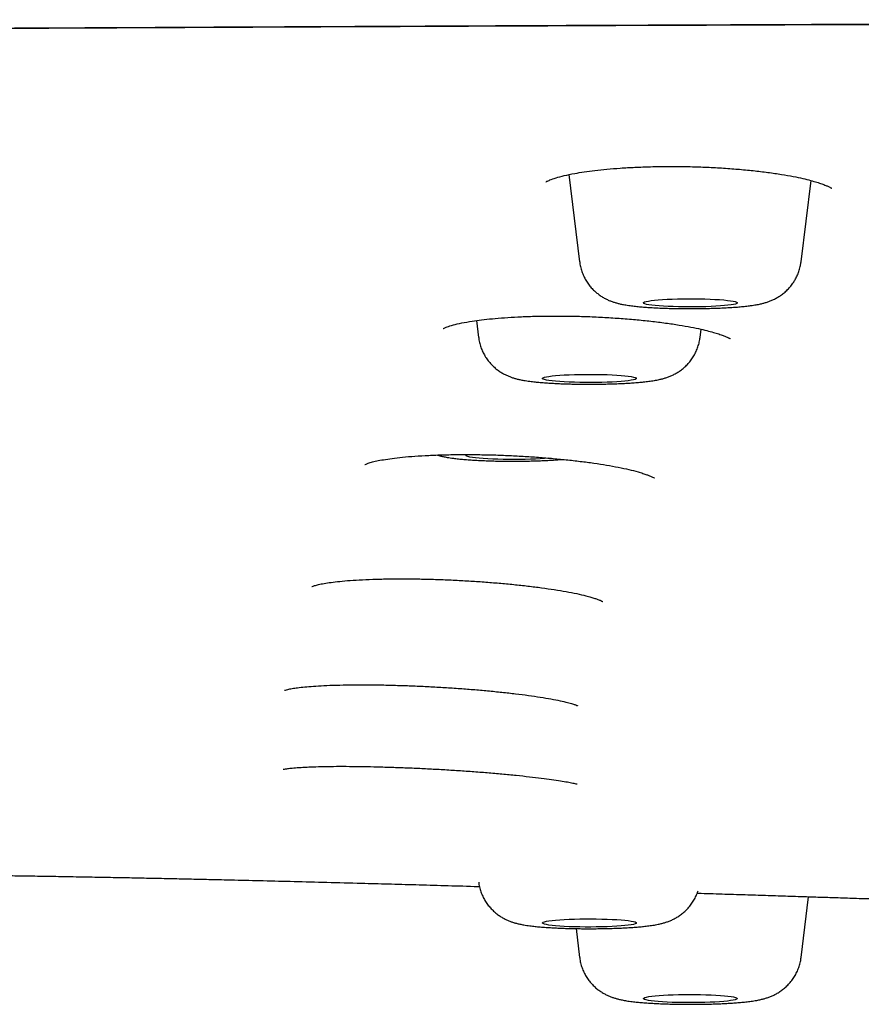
# Model space of a CAD drawing. Header units: millimetres. Extents: x 8 to 1894, y 12 to 2738.
# Tile 134 of 158: x 988 to 1006, y 2657 to 2678. Entities that reach past the tile are written whole.
import ezdxf

# ---------------------------------------------------------------- set-up
doc = ezdxf.new("R2010")
doc.units = ezdxf.units.MM

msp = doc.modelspace()

# ---------------------------------------------------------------- linework, layer by layer
at = {"color": 7, "linetype": 'Continuous', "lineweight": 30}
for p, q in [((999.937, 2674.211), (1000.166, 2672.352)), ((1004.881, 2672.352), (1005.095, 2674.085)), ((997.971, 2671.103), (998.015, 2670.742)), ((1002.731, 2670.742), (1002.752, 2670.918)), ((1004.881, 2657.531), (1005.041, 2658.829)), ((1000.09, 2658.149), (1000.166, 2657.531))]:
    msp.add_line(p, q, dxfattribs=at)
at = {"color": 7, "linetype": 'Continuous', "lineweight": 30, "flags": 128}
for points in [[(1003.522, 2671.476), (1003.51, 2671.465), (1003.483, 2671.455), (1003.443, 2671.445), (1003.39, 2671.436), (1003.325, 2671.428), (1003.249, 2671.42), (1003.163, 2671.413), (1003.067, 2671.407), (1002.964, 2671.401), (1002.855, 2671.397), (1002.741, 2671.395), (1002.624, 2671.393), (1002.506, 2671.393), (1002.387, 2671.393), (1002.271, 2671.395), (1002.159, 2671.399), (1002.051, 2671.403), (1001.95, 2671.408), (1001.857, 2671.415), (1001.774, 2671.422), (1001.701, 2671.43), (1001.639, 2671.439), (1001.59, 2671.448), (1001.554, 2671.458), (1001.532, 2671.468), (1001.524, 2671.479), (1001.529, 2671.489), (1001.549, 2671.499), (1001.582, 2671.509), (1001.629, 2671.519), (1001.688, 2671.528), (1001.758, 2671.536), (1001.84, 2671.543), (1001.931, 2671.55), (1002.03, 2671.555), (1002.137, 2671.56), (1002.249, 2671.563), (1002.364, 2671.566), (1002.482, 2671.567), (1002.601, 2671.567), (1002.718, 2671.565), (1002.833, 2671.563), (1002.943, 2671.559), (1003.047, 2671.554), (1003.144, 2671.548), (1003.233, 2671.541), (1003.311, 2671.533), (1003.379, 2671.525), (1003.434, 2671.516), (1003.476, 2671.506), (1003.506, 2671.496), (1003.521, 2671.486), (1003.522, 2671.476)], [(1001.373, 2669.869), (1001.366, 2669.859), (1001.345, 2669.849), (1001.31, 2669.839), (1001.263, 2669.83), (1001.202, 2669.821), (1001.13, 2669.813), (1001.048, 2669.805), (1000.956, 2669.799), (1000.856, 2669.793), (1000.749, 2669.789), (1000.636, 2669.785), (1000.521, 2669.783), (1000.403, 2669.782), (1000.284, 2669.783), (1000.167, 2669.784), (1000.053, 2669.787), (999.943, 2669.791), (999.839, 2669.796), (999.743, 2669.802), (999.655, 2669.809), (999.578, 2669.817), (999.512, 2669.825), (999.458, 2669.834), (999.416, 2669.844), (999.389, 2669.854), (999.375, 2669.864), (999.375, 2669.875), (999.389, 2669.885), (999.416, 2669.895), (999.458, 2669.905), (999.512, 2669.914), (999.578, 2669.922), (999.655, 2669.93), (999.743, 2669.937), (999.839, 2669.943), (999.943, 2669.948), (1000.053, 2669.952), (1000.167, 2669.955), (1000.284, 2669.956), (1000.403, 2669.957), (1000.521, 2669.956), (1000.636, 2669.953), (1000.749, 2669.95), (1000.856, 2669.946), (1000.956, 2669.94), (1001.048, 2669.934), (1001.13, 2669.926), (1001.202, 2669.918), (1001.263, 2669.909), (1001.31, 2669.9), (1001.345, 2669.89), (1001.366, 2669.88), (1001.373, 2669.869)], [(999.504, 2668.173), (999.502, 2668.172), (999.42, 2668.165), (999.328, 2668.159), (999.228, 2668.153), (999.121, 2668.149), (999.008, 2668.145), (998.892, 2668.143), (998.774, 2668.142), (998.656, 2668.143), (998.539, 2668.144), (998.425, 2668.147), (998.315, 2668.151), (998.211, 2668.156), (998.115, 2668.162), (998.027, 2668.169), (997.95, 2668.176), (997.884, 2668.185), (997.83, 2668.194), (997.788, 2668.204), (997.761, 2668.214), (997.747, 2668.224), (997.747, 2668.234), (997.761, 2668.245), (997.767, 2668.248)], [(1001.373, 2658.269), (1001.366, 2658.259), (1001.345, 2658.249), (1001.31, 2658.239), (1001.263, 2658.229), (1001.202, 2658.22), (1001.13, 2658.212), (1001.048, 2658.205), (1000.956, 2658.198), (1000.856, 2658.193), (1000.749, 2658.188), (1000.636, 2658.185), (1000.521, 2658.183), (1000.403, 2658.182), (1000.284, 2658.182), (1000.167, 2658.184), (1000.053, 2658.187), (999.943, 2658.19), (999.839, 2658.195), (999.743, 2658.201), (999.655, 2658.208), (999.578, 2658.216), (999.512, 2658.225), (999.458, 2658.234), (999.416, 2658.244), (999.389, 2658.254), (999.375, 2658.264), (999.375, 2658.274), (999.389, 2658.285), (999.416, 2658.295), (999.458, 2658.304), (999.512, 2658.313), (999.578, 2658.322), (999.655, 2658.33), (999.743, 2658.337), (999.839, 2658.343), (999.943, 2658.348), (1000.053, 2658.352), (1000.167, 2658.354), (1000.284, 2658.356), (1000.403, 2658.356), (1000.521, 2658.355), (1000.636, 2658.353), (1000.749, 2658.35), (1000.856, 2658.345), (1000.956, 2658.34), (1001.048, 2658.333), (1001.13, 2658.326), (1001.202, 2658.318), (1001.263, 2658.309), (1001.31, 2658.299), (1001.345, 2658.29), (1001.366, 2658.279), (1001.373, 2658.269)], [(1003.522, 2656.663), (1003.521, 2656.653), (1003.506, 2656.642), (1003.476, 2656.632), (1003.434, 2656.623), (1003.379, 2656.614), (1003.311, 2656.605), (1003.233, 2656.597), (1003.144, 2656.591), (1003.047, 2656.585), (1002.943, 2656.58), (1002.833, 2656.576), (1002.718, 2656.573), (1002.601, 2656.572), (1002.482, 2656.572), (1002.364, 2656.573), (1002.249, 2656.575), (1002.137, 2656.578), (1002.03, 2656.583), (1001.931, 2656.589), (1001.84, 2656.595), (1001.758, 2656.603), (1001.688, 2656.611), (1001.629, 2656.62), (1001.582, 2656.629), (1001.549, 2656.639), (1001.529, 2656.65), (1001.524, 2656.66), (1001.532, 2656.67), (1001.554, 2656.68), (1001.59, 2656.69), (1001.639, 2656.7), (1001.701, 2656.708), (1001.774, 2656.717), (1001.857, 2656.724), (1001.95, 2656.73), (1002.051, 2656.736), (1002.159, 2656.74), (1002.271, 2656.743), (1002.387, 2656.745), (1002.506, 2656.746), (1002.624, 2656.746), (1002.741, 2656.744), (1002.855, 2656.741), (1002.964, 2656.737), (1003.067, 2656.732), (1003.163, 2656.726), (1003.249, 2656.719), (1003.325, 2656.711), (1003.39, 2656.702), (1003.443, 2656.693), (1003.483, 2656.683), (1003.51, 2656.673), (1003.522, 2656.663)]]:
    msp.add_lwpolyline(points, dxfattribs=at)
at = {"color": 7, "linetype": 'Continuous', "lineweight": 30}
for points, knots in [([(914.09, 2668.294), (914.092, 2668.366), (914.095, 2668.507), (914.123, 2668.718), (914.166, 2668.927), (914.224, 2669.131), (914.294, 2669.331), (914.376, 2669.526), (914.468, 2669.716), (914.571, 2669.901), (914.68, 2670.077), (914.793, 2670.242), (914.912, 2670.402), (915.044, 2670.565), (915.19, 2670.732), (915.346, 2670.9), (915.514, 2671.068), (915.694, 2671.237), (915.879, 2671.402), (916.067, 2671.56), (916.257, 2671.713), (916.459, 2671.867), (916.675, 2672.025), (916.887, 2672.175), (917.095, 2672.317), (917.294, 2672.45), (917.498, 2672.583), (917.706, 2672.716), (917.915, 2672.846), (918.124, 2672.972), (918.334, 2673.096), (918.545, 2673.216), (918.756, 2673.333), (918.975, 2673.45), (919.202, 2673.567), (919.428, 2673.68), (919.609, 2673.766), (919.715, 2673.815), (919.754, 2673.833), (919.766, 2673.839), (919.778, 2673.844), (919.79, 2673.85), (919.802, 2673.855), (919.901, 2673.9), (920.091, 2673.983), (920.389, 2674.101), (920.701, 2674.215), (920.989, 2674.31), (921.246, 2674.388), (921.465, 2674.451), (921.69, 2674.512), (921.923, 2674.572), (922.195, 2674.637), (922.517, 2674.708), (922.893, 2674.787), (923.295, 2674.865), (923.717, 2674.943), (924.16, 2675.02), (924.623, 2675.096), (925.186, 2675.184), (925.86, 2675.283), (926.657, 2675.392), (927.492, 2675.498), (928.362, 2675.602), (929.265, 2675.703), (930.182, 2675.8), (931.111, 2675.892), (932.051, 2675.98), (933.019, 2676.066), (934.015, 2676.15), (935.063, 2676.233), (936.161, 2676.316), (937.311, 2676.397), (938.487, 2676.476), (939.691, 2676.552), (940.921, 2676.625), (942.128, 2676.692), (943.307, 2676.753), (944.455, 2676.809), (945.348, 2676.85), (945.973, 2676.877), (946.324, 2676.892), (946.675, 2676.907), (947.029, 2676.922), (947.384, 2676.936), (947.741, 2676.95), (948.1, 2676.964), (948.758, 2676.988), (949.728, 2677.022), (951.028, 2677.063), (952.364, 2677.099), (953.736, 2677.132), (955.145, 2677.162), (956.532, 2677.186), (957.892, 2677.205), (959.224, 2677.22), (960.428, 2677.231), (961.496, 2677.238), (962.181, 2677.242), (962.631, 2677.243), (962.841, 2677.244), (963.053, 2677.245), (963.265, 2677.245), (963.478, 2677.246), (963.691, 2677.246), (964.583, 2677.247), (966.172, 2677.25), (968.474, 2677.255), (970.822, 2677.261), (973.195, 2677.269), (975.835, 2677.278), (978.743, 2677.29), (981.935, 2677.304), (985.243, 2677.319), (988.67, 2677.336), (992.217, 2677.353), (995.807, 2677.371), (999.44, 2677.388), (1002.37, 2677.401), (1004.586, 2677.411), (1006.074, 2677.417), (1007.569, 2677.422), (1009.071, 2677.428), (1010.576, 2677.433), (1012.069, 2677.438), (1013.582, 2677.443), (1015.101, 2677.447), (1016.623, 2677.451), (1018.1, 2677.455), (1019.553, 2677.459), (1021.958, 2677.464), (1025.345, 2677.47), (1029.724, 2677.476), (1034.109, 2677.481), (1038.497, 2677.484), (1042.89, 2677.487), (1047.324, 2677.49), (1051.801, 2677.493), (1056.32, 2677.496), (1060.882, 2677.499), (1065.356, 2677.502), (1069.741, 2677.505), (1074.033, 2677.507), (1078.361, 2677.51), (1082.724, 2677.511), (1087.122, 2677.512), (1090.066, 2677.512), (1091.543, 2677.512)], [0, 0, 0, 0, 0.00965, 0.019115, 0.028395, 0.037489, 0.046399, 0.054969, 0.063361, 0.071574, 0.079609, 0.086633, 0.093518, 0.100923, 0.108354, 0.115811, 0.123295, 0.130901, 0.138512, 0.145332, 0.152153, 0.159032, 0.166088, 0.173322, 0.179132, 0.185052, 0.191049, 0.196925, 0.202652, 0.208231, 0.213661, 0.218942, 0.224074, 0.229056, 0.234363, 0.239488, 0.243847, 0.24572, 0.245963, 0.246206, 0.246449, 0.24669, 0.246932, 0.247173, 0.252615, 0.257871, 0.262941, 0.267828, 0.270807, 0.273716, 0.276554, 0.279324, 0.282127, 0.285834, 0.289735, 0.293646, 0.297564, 0.301491, 0.305427, 0.309374, 0.315298, 0.321214, 0.327129, 0.333017, 0.338869, 0.344693, 0.350165, 0.355626, 0.36108, 0.366533, 0.37199, 0.377813, 0.383623, 0.389427, 0.395228, 0.401033, 0.406845, 0.41197, 0.417108, 0.422262, 0.423785, 0.425309, 0.426835, 0.428363, 0.429893, 0.431426, 0.432961, 0.434498, 0.439834, 0.445259, 0.450776, 0.456393, 0.462113, 0.467942, 0.473168, 0.478487, 0.483903, 0.487533, 0.49121, 0.492041, 0.492875, 0.493712, 0.49455, 0.495391, 0.496235, 0.497081, 0.505967, 0.515061, 0.524362, 0.533782, 0.543182, 0.555628, 0.568226, 0.580975, 0.5948, 0.608796, 0.622959, 0.637287, 0.651779, 0.657622, 0.66349, 0.669385, 0.675305, 0.681251, 0.687182, 0.69296, 0.69914, 0.705138, 0.710952, 0.716605, 0.722305, 0.739383, 0.756631, 0.77405, 0.79118, 0.808471, 0.825927, 0.84355, 0.861338, 0.879292, 0.897412, 0.914166, 0.931058, 0.948087, 0.965255, 0.982559, 1, 1, 1, 1]), ([(914.09, 2668.294), (914.094, 2668.409), (914.103, 2668.638), (914.173, 2668.985), (914.285, 2669.334), (914.443, 2669.684), (914.645, 2670.033), (914.889, 2670.379), (915.176, 2670.723), (915.507, 2671.065), (915.88, 2671.405), (916.295, 2671.746), (916.754, 2672.086), (917.258, 2672.427), (917.74, 2672.727), (918.176, 2672.985), (918.55, 2673.203), (918.936, 2673.422), (919.349, 2673.641), (919.728, 2673.824), (920.062, 2673.971), (920.336, 2674.083), (920.633, 2674.194), (920.958, 2674.304), (921.315, 2674.412), (921.708, 2674.52), (922.155, 2674.628), (922.657, 2674.739), (923.215, 2674.85), (923.812, 2674.96), (924.445, 2675.067), (925.124, 2675.175), (925.852, 2675.282), (926.633, 2675.389), (927.453, 2675.494), (928.313, 2675.597), (929.212, 2675.698), (930.132, 2675.795), (931.07, 2675.888), (932.019, 2675.977), (932.998, 2676.064), (934.004, 2676.149), (935.056, 2676.232), (936.156, 2676.315), (937.306, 2676.397), (938.485, 2676.476), (939.694, 2676.552), (940.932, 2676.625), (942.173, 2676.694), (943.415, 2676.758), (944.652, 2676.818), (945.907, 2676.875), (947.177, 2676.928), (948.486, 2676.979), (949.836, 2677.026), (951.227, 2677.07), (952.633, 2677.11), (954.055, 2677.145), (955.493, 2677.174), (956.918, 2677.199), (958.327, 2677.217), (959.718, 2677.23), (961.114, 2677.238), (962.514, 2677.244), (966.109, 2677.25), (971.902, 2677.26), (979.888, 2677.297), (987.881, 2677.334), (995.876, 2677.375), (1003.827, 2677.41), (1011.733, 2677.438), (1019.594, 2677.46), (1027.457, 2677.476), (1035.376, 2677.488), (1043.351, 2677.497), (1051.38, 2677.504), (1059.411, 2677.508), (1067.443, 2677.511), (1075.476, 2677.512), (1083.509, 2677.512), (1088.865, 2677.512), (1091.543, 2677.512)], [0, 0, 0, 0, 0.01549, 0.030982, 0.046477, 0.061975, 0.077478, 0.092709, 0.107945, 0.123187, 0.138427, 0.153656, 0.168876, 0.184089, 0.199296, 0.208854, 0.218411, 0.227967, 0.237523, 0.247082, 0.252022, 0.256965, 0.261914, 0.266872, 0.271844, 0.276836, 0.281848, 0.28737, 0.292896, 0.298417, 0.303928, 0.309421, 0.315232, 0.321041, 0.326855, 0.332679, 0.338518, 0.344376, 0.349905, 0.355434, 0.360956, 0.366466, 0.371959, 0.37777, 0.38358, 0.389393, 0.395217, 0.401055, 0.406912, 0.412441, 0.41797, 0.423492, 0.429003, 0.434495, 0.440306, 0.446115, 0.451927, 0.457748, 0.463584, 0.469438, 0.474969, 0.480507, 0.486051, 0.491595, 0.497132, 0.528673, 0.560213, 0.591755, 0.623297, 0.654837, 0.685813, 0.716788, 0.747764, 0.778742, 0.81035, 0.841958, 0.873566, 0.905174, 0.936782, 0.968391, 1, 1, 1, 1]), ([(914.531, 2668.787), (914.531, 2668.804), (914.533, 2668.836), (914.537, 2668.883), (914.541, 2668.929), (914.546, 2668.973), (914.551, 2669.015), (914.557, 2669.055), (914.563, 2669.094), (914.57, 2669.13), (914.58, 2669.181), (914.595, 2669.247), (914.616, 2669.326), (914.637, 2669.397), (914.658, 2669.462), (914.678, 2669.518), (914.698, 2669.572), (914.716, 2669.62), (914.733, 2669.662), (914.749, 2669.698), (914.765, 2669.734), (914.781, 2669.772), (914.8, 2669.812), (914.821, 2669.855), (914.844, 2669.901), (914.87, 2669.95), (914.906, 2670.016), (914.953, 2670.099), (915.004, 2670.181), (915.045, 2670.246), (915.077, 2670.293), (915.108, 2670.339), (915.139, 2670.383), (915.168, 2670.424), (915.195, 2670.461), (915.221, 2670.496), (915.247, 2670.529), (915.273, 2670.564), (915.302, 2670.6), (915.333, 2670.639), (915.367, 2670.68), (915.403, 2670.723), (915.441, 2670.768), (915.482, 2670.814), (915.526, 2670.864), (915.574, 2670.917), (915.627, 2670.974), (915.682, 2671.03), (915.738, 2671.087), (915.794, 2671.144), (915.85, 2671.198), (915.904, 2671.25), (915.956, 2671.298), (916.006, 2671.344), (916.055, 2671.388), (916.105, 2671.433), (916.161, 2671.483), (916.226, 2671.539), (916.3, 2671.601), (916.377, 2671.665), (916.506, 2671.77), (916.692, 2671.916), (916.942, 2672.101), (917.204, 2672.286), (917.428, 2672.435), (917.607, 2672.55), (917.736, 2672.632), (917.871, 2672.716), (917.99, 2672.789), (918.09, 2672.85), (918.169, 2672.897), (918.25, 2672.946), (918.331, 2672.993), (918.408, 2673.039), (918.478, 2673.08), (918.539, 2673.116), (918.592, 2673.147), (918.641, 2673.175), (918.687, 2673.202), (918.739, 2673.232), (918.799, 2673.267), (918.872, 2673.309), (918.95, 2673.353), (919.032, 2673.399), (919.116, 2673.446), (919.204, 2673.494), (919.293, 2673.543), (919.383, 2673.59), (919.507, 2673.655), (919.668, 2673.736), (919.87, 2673.834), (920.082, 2673.931), (920.31, 2674.03), (920.504, 2674.107), (920.651, 2674.163), (920.74, 2674.195), (920.822, 2674.225), (920.892, 2674.249), (920.952, 2674.269), (921, 2674.286), (921.047, 2674.301), (921.097, 2674.317), (921.158, 2674.337), (921.232, 2674.36), (921.316, 2674.385), (921.412, 2674.414), (921.519, 2674.445), (921.703, 2674.496), (921.969, 2674.565), (922.327, 2674.65), (922.699, 2674.732), (923.139, 2674.822), (923.657, 2674.92), (924.262, 2675.027), (924.897, 2675.13), (925.561, 2675.231), (926.271, 2675.332), (927.03, 2675.434), (927.84, 2675.535), (928.689, 2675.634), (929.574, 2675.732), (930.495, 2675.827), (931.433, 2675.918), (932.382, 2676.006), (933.34, 2676.09), (934.324, 2676.171), (935.333, 2676.25), (936.388, 2676.329), (937.49, 2676.406), (938.641, 2676.483), (939.819, 2676.556), (941.023, 2676.627), (942.254, 2676.695), (943.484, 2676.759), (944.71, 2676.818), (945.929, 2676.874), (947.164, 2676.925), (948.412, 2676.974), (949.699, 2677.019), (951.026, 2677.062), (952.393, 2677.101), (953.774, 2677.136), (955.168, 2677.166), (956.574, 2677.191), (957.965, 2677.21), (959.336, 2677.224), (960.685, 2677.234), (962.037, 2677.24), (963.39, 2677.243), (966.865, 2677.247), (972.46, 2677.26), (980.176, 2677.294), (987.898, 2677.33), (995.622, 2677.368), (1003.304, 2677.402), (1010.942, 2677.429), (1018.537, 2677.45), (1026.134, 2677.466), (1033.733, 2677.477), (1041.334, 2677.486), (1048.937, 2677.493), (1056.54, 2677.497), (1063.841, 2677.499), (1070.837, 2677.501), (1075.574, 2677.501), (1078.352, 2677.501), (1079.163, 2677.501), (1079.954, 2677.501), (1080.57, 2677.501), (1081.018, 2677.501), (1081.307, 2677.501), (1081.592, 2677.501), (1081.872, 2677.501), (1082.151, 2677.501), (1082.44, 2677.501), (1082.752, 2677.501), (1083.114, 2677.501), (1083.531, 2677.501), (1084.006, 2677.501), (1084.523, 2677.501), (1085.083, 2677.501), (1085.685, 2677.501), (1086.33, 2677.501), (1087.042, 2677.501), (1087.825, 2677.501), (1088.682, 2677.501), (1089.59, 2677.501), (1090.549, 2677.501), (1091.206, 2677.501), (1091.543, 2677.501)], [0, 0, 0, 0, 0.003179, 0.006179, 0.009001, 0.011646, 0.014112, 0.01636, 0.018437, 0.020341, 0.022074, 0.025934, 0.029738, 0.033485, 0.036259, 0.03899, 0.041595, 0.044057, 0.045893, 0.04764, 0.049329, 0.051123, 0.053086, 0.055185, 0.057421, 0.059793, 0.06228, 0.067146, 0.07194, 0.074358, 0.076758, 0.079064, 0.081212, 0.083201, 0.085031, 0.086702, 0.088251, 0.089886, 0.091635, 0.0935, 0.095479, 0.097535, 0.099701, 0.101921, 0.104151, 0.10682, 0.109503, 0.1122, 0.114913, 0.117623, 0.120211, 0.122651, 0.124945, 0.127091, 0.129107, 0.13119, 0.133398, 0.136159, 0.139094, 0.142113, 0.14513, 0.153841, 0.162471, 0.170953, 0.179379, 0.183086, 0.186802, 0.190619, 0.194563, 0.196679, 0.198829, 0.201014, 0.203207, 0.205265, 0.207169, 0.208675, 0.210068, 0.211348, 0.212515, 0.213673, 0.21536, 0.21724, 0.219315, 0.22133, 0.223496, 0.225699, 0.227878, 0.230034, 0.232168, 0.236664, 0.24106, 0.245475, 0.249959, 0.254516, 0.25615, 0.257651, 0.259006, 0.260215, 0.261062, 0.261818, 0.262487, 0.263184, 0.264131, 0.265206, 0.266408, 0.267738, 0.269196, 0.270773, 0.275005, 0.279141, 0.283174, 0.287102, 0.292633, 0.2981, 0.303498, 0.308864, 0.314227, 0.319918, 0.325612, 0.331312, 0.337025, 0.342749, 0.348474, 0.353869, 0.359262, 0.364647, 0.370017, 0.375381, 0.381073, 0.386767, 0.392465, 0.398174, 0.403896, 0.409622, 0.415019, 0.420414, 0.425803, 0.431178, 0.436543, 0.442234, 0.447927, 0.453622, 0.459323, 0.465034, 0.470747, 0.476135, 0.481523, 0.486911, 0.492292, 0.497666, 0.528309, 0.558946, 0.589586, 0.620225, 0.650864, 0.680956, 0.711048, 0.74114, 0.771233, 0.801326, 0.83142, 0.861512, 0.891604, 0.918084, 0.944563, 0.947825, 0.951058, 0.954187, 0.95721, 0.958369, 0.959511, 0.960637, 0.961746, 0.962839, 0.963948, 0.965178, 0.966536, 0.968246, 0.970125, 0.972171, 0.974386, 0.976769, 0.97932, 0.982039, 0.985225, 0.988614, 0.992206, 0.996001, 1, 1, 1, 1]), ([(999.444, 2674.057), (999.444, 2674.056), (999.444, 2674.053), (999.463, 2674.066), (999.533, 2674.099), (999.659, 2674.145), (999.834, 2674.192), (1000.04, 2674.235), (1000.261, 2674.271), (1000.49, 2674.302), (1000.748, 2674.329), (1001.033, 2674.352), (1001.344, 2674.37), (1001.678, 2674.382), (1002.029, 2674.387), (1002.387, 2674.385), (1002.747, 2674.376), (1003.102, 2674.359), (1003.448, 2674.336), (1003.783, 2674.306), (1004.101, 2674.27), (1004.394, 2674.229), (1004.652, 2674.186), (1004.869, 2674.142), (1005.045, 2674.1), (1005.186, 2674.06), (1005.3, 2674.023), (1005.375, 2673.996), (1005.422, 2673.976), (1005.452, 2673.963), (1005.479, 2673.95), (1005.506, 2673.936), (1005.525, 2673.926), (1005.535, 2673.921), (1005.537, 2673.924), (1005.538, 2673.925)], [0, 0, 0, 0, 0.006458, 0.039453, 0.070147, 0.1098, 0.150799, 0.193187, 0.226405, 0.260982, 0.296865, 0.334075, 0.372619, 0.412491, 0.453268, 0.49395, 0.534529, 0.575048, 0.615509, 0.655882, 0.696122, 0.736183, 0.774278, 0.80904, 0.840487, 0.868637, 0.893532, 0.917815, 0.927825, 0.938, 0.948339, 0.958896, 0.971986, 0.988816, 1, 1, 1, 1]), ([(1000.167, 2672.352), (1000.169, 2672.336), (1000.174, 2672.284), (1000.195, 2672.199), (1000.229, 2672.099), (1000.273, 2672.005), (1000.324, 2671.918), (1000.382, 2671.838), (1000.446, 2671.767), (1000.514, 2671.703), (1000.584, 2671.649), (1000.654, 2671.602), (1000.724, 2671.564), (1000.791, 2671.532), (1000.857, 2671.507), (1000.922, 2671.485), (1000.989, 2671.467), (1001.064, 2671.449), (1001.158, 2671.432), (1001.265, 2671.417), (1001.381, 2671.404), (1001.496, 2671.393), (1001.616, 2671.384), (1001.743, 2671.376), (1001.872, 2671.37), (1002.004, 2671.365), (1002.139, 2671.361), (1002.276, 2671.359), (1002.414, 2671.357), (1002.553, 2671.357), (1002.692, 2671.358), (1002.829, 2671.36), (1002.964, 2671.363), (1003.097, 2671.367), (1003.226, 2671.372), (1003.35, 2671.379), (1003.47, 2671.387), (1003.587, 2671.396), (1003.7, 2671.407), (1003.813, 2671.421), (1003.918, 2671.437), (1004.009, 2671.455), (1004.086, 2671.474), (1004.155, 2671.495), (1004.225, 2671.52), (1004.297, 2671.551), (1004.371, 2671.59), (1004.447, 2671.637), (1004.523, 2671.694), (1004.596, 2671.761), (1004.664, 2671.837), (1004.721, 2671.914), (1004.751, 2671.968), (1004.765, 2671.991)], [0, 0, 0, 0, 0.0078641, 0.0256745, 0.0431021, 0.0601656, 0.0768755, 0.0932298, 0.1092166, 0.124808, 0.1399564, 0.1546064, 0.1687475, 0.1825137, 0.1962704, 0.2104961, 0.2259763, 0.2440535, 0.267394, 0.2984951, 0.3244214, 0.3485784, 0.3739395, 0.398197, 0.4218186, 0.4450527, 0.468039, 0.4908657, 0.5135946, 0.5362728, 0.5589406, 0.5816272, 0.6043685, 0.6272095, 0.6502071, 0.673439, 0.6970207, 0.7211384, 0.7461239, 0.7726559, 0.8024667, 0.8258706, 0.8430172, 0.8589703, 0.8739858, 0.8888356, 0.9038568, 0.9194646, 0.9356894, 0.9523768, 0.9693649, 0.9865417, 1, 1, 1, 1]), ([(1004.765, 2671.991), (1004.779, 2672.019), (1004.81, 2672.079), (1004.844, 2672.175), (1004.869, 2672.267), (1004.877, 2672.327), (1004.88, 2672.352)], [0, 0, 0, 0, 0.2488487, 0.5260587, 0.8038007, 1, 1, 1, 1]), ([(997.259, 2670.933), (997.259, 2670.933), (997.258, 2670.929), (997.275, 2670.94), (997.345, 2670.969), (997.473, 2671.011), (997.65, 2671.052), (997.856, 2671.089), (998.078, 2671.119), (998.307, 2671.144), (998.565, 2671.165), (998.851, 2671.182), (999.162, 2671.194), (999.497, 2671.2), (999.848, 2671.2), (1000.206, 2671.193), (1000.566, 2671.179), (1000.921, 2671.158), (1001.269, 2671.131), (1001.604, 2671.099), (1001.922, 2671.061), (1002.216, 2671.02), (1002.476, 2670.976), (1002.694, 2670.933), (1002.871, 2670.891), (1003.013, 2670.853), (1003.13, 2670.817), (1003.207, 2670.79), (1003.257, 2670.77), (1003.29, 2670.756), (1003.319, 2670.743), (1003.348, 2670.728), (1003.37, 2670.718), (1003.378, 2670.713), (1003.378, 2670.717), (1003.378, 2670.717)], [0, 0, 0, 0, 0.002314, 0.035497, 0.06635, 0.106201, 0.14739, 0.189963, 0.223321, 0.258042, 0.294073, 0.331434, 0.370133, 0.410164, 0.451103, 0.491945, 0.532689, 0.573374, 0.614002, 0.654542, 0.69495, 0.735178, 0.773434, 0.808346, 0.839934, 0.868216, 0.893241, 0.918455, 0.929207, 0.940331, 0.951826, 0.963728, 0.977771, 0.999646, 1, 1, 1, 1]), ([(998.016, 2670.741), (998.017, 2670.733), (998.021, 2670.689), (998.039, 2670.611), (998.07, 2670.509), (998.112, 2670.414), (998.162, 2670.326), (998.219, 2670.244), (998.282, 2670.171), (998.349, 2670.106), (998.418, 2670.049), (998.489, 2670.001), (998.559, 2669.961), (998.627, 2669.928), (998.693, 2669.901), (998.757, 2669.879), (998.823, 2669.86), (998.896, 2669.843), (998.989, 2669.825), (999.095, 2669.809), (999.212, 2669.795), (999.327, 2669.784), (999.447, 2669.775), (999.573, 2669.767), (999.702, 2669.761), (999.834, 2669.755), (999.968, 2669.751), (1000.105, 2669.749), (1000.243, 2669.747), (1000.382, 2669.746), (1000.521, 2669.747), (1000.658, 2669.749), (1000.794, 2669.752), (1000.927, 2669.756), (1001.056, 2669.761), (1001.181, 2669.768), (1001.302, 2669.775), (1001.419, 2669.784), (1001.532, 2669.795), (1001.645, 2669.808), (1001.754, 2669.824), (1001.85, 2669.843), (1001.932, 2669.863), (1002.002, 2669.884), (1002.073, 2669.909), (1002.144, 2669.94), (1002.219, 2669.978), (1002.295, 2670.025), (1002.37, 2670.082), (1002.443, 2670.149), (1002.511, 2670.224), (1002.573, 2670.308), (1002.626, 2670.398), (1002.669, 2670.494), (1002.702, 2670.594), (1002.723, 2670.677), (1002.728, 2670.727), (1002.729, 2670.742)], [0, 0, 0, 0, 0.003788, 0.020624, 0.037096, 0.053222, 0.069014, 0.084473, 0.099589, 0.114341, 0.128686, 0.142573, 0.155974, 0.168981, 0.181886, 0.195133, 0.209365, 0.225713, 0.246289, 0.276557, 0.301323, 0.324267, 0.348358, 0.371302, 0.393598, 0.415503, 0.437159, 0.458654, 0.48005, 0.501393, 0.52272, 0.544061, 0.565448, 0.586922, 0.608535, 0.630355, 0.652486, 0.675088, 0.698447, 0.723131, 0.750532, 0.775732, 0.792729, 0.807751, 0.821894, 0.83587, 0.849992, 0.86466, 0.879911, 0.895602, 0.911579, 0.927737, 0.944008, 0.96035, 0.976738, 0.993157, 1, 1, 1, 1]), ([(995.589, 2668.034), (995.591, 2668.034), (995.594, 2668.035), (995.644, 2668.056), (995.73, 2668.084), (995.843, 2668.112), (995.99, 2668.14), (996.173, 2668.167), (996.396, 2668.193), (996.656, 2668.215), (996.948, 2668.232), (997.259, 2668.243), (997.583, 2668.249), (997.915, 2668.248), (998.251, 2668.243), (998.588, 2668.232), (998.921, 2668.215), (999.248, 2668.194), (999.568, 2668.168), (999.88, 2668.138), (1000.183, 2668.104), (1000.473, 2668.066), (1000.745, 2668.023), (1000.995, 2667.978), (1001.219, 2667.93), (1001.39, 2667.886), (1001.512, 2667.849), (1001.593, 2667.82), (1001.663, 2667.793), (1001.716, 2667.769), (1001.746, 2667.752), (1001.754, 2667.747), (1001.754, 2667.747), (1001.754, 2667.748)], [0, 0, 0, 0, 0.022628, 0.050795, 0.08044, 0.11211, 0.145836, 0.181652, 0.219613, 0.259547, 0.300427, 0.340786, 0.38062, 0.41993, 0.458723, 0.497017, 0.53485, 0.57225, 0.609416, 0.647001, 0.685017, 0.723423, 0.762189, 0.801313, 0.840812, 0.880626, 0.905468, 0.927807, 0.947643, 0.97271, 0.992194, 0.997117, 1, 1, 1, 1]), ([(997.136, 2668.238), (997.155, 2668.232), (997.199, 2668.219), (997.268, 2668.203), (997.361, 2668.185), (997.467, 2668.169), (997.584, 2668.155), (997.699, 2668.144), (997.819, 2668.135), (997.945, 2668.127), (998.074, 2668.121), (998.206, 2668.115), (998.34, 2668.111), (998.477, 2668.109), (998.615, 2668.107), (998.754, 2668.106), (998.893, 2668.107), (999.03, 2668.109), (999.166, 2668.112), (999.299, 2668.116), (999.428, 2668.121), (999.553, 2668.128), (999.674, 2668.135), (999.755, 2668.141), (999.795, 2668.145), (999.798, 2668.145)], [0, 0, 0, 0, 0.025314, 0.059385, 0.102269, 0.165352, 0.216968, 0.264785, 0.314996, 0.362815, 0.409282, 0.454935, 0.50007, 0.54487, 0.589463, 0.633943, 0.678393, 0.722871, 0.767445, 0.8122, 0.857244, 0.902721, 0.948844, 0.995951, 1, 1, 1, 1]), ([(994.461, 2665.437), (994.463, 2665.437), (994.466, 2665.437), (994.518, 2665.456), (994.607, 2665.479), (994.722, 2665.503), (994.871, 2665.526), (995.056, 2665.547), (995.279, 2665.567), (995.54, 2665.583), (995.832, 2665.594), (996.143, 2665.6), (996.467, 2665.601), (996.799, 2665.597), (997.135, 2665.589), (997.472, 2665.575), (997.805, 2665.557), (998.132, 2665.535), (998.452, 2665.509), (998.765, 2665.48), (999.068, 2665.447), (999.358, 2665.41), (999.632, 2665.371), (999.883, 2665.329), (1000.109, 2665.285), (1000.281, 2665.244), (1000.405, 2665.211), (1000.489, 2665.185), (1000.563, 2665.159), (1000.617, 2665.138), (1000.653, 2665.119), (1000.656, 2665.118), (1000.657, 2665.117)], [0, 0, 0, 0, 0.022042, 0.050082, 0.079596, 0.111108, 0.144651, 0.18026, 0.217994, 0.25768, 0.298299, 0.338396, 0.377967, 0.417016, 0.45555, 0.493591, 0.531177, 0.568332, 0.605253, 0.642592, 0.680363, 0.718525, 0.757051, 0.795942, 0.835213, 0.874822, 0.899824, 0.922725, 0.943521, 0.970765, 0.993308, 1, 1, 1, 1]), ([(993.884, 2663.229), (993.887, 2663.229), (993.893, 2663.23), (993.949, 2663.245), (994.041, 2663.264), (994.159, 2663.281), (994.31, 2663.298), (994.496, 2663.314), (994.721, 2663.327), (994.983, 2663.337), (995.275, 2663.342), (995.587, 2663.344), (995.911, 2663.341), (996.243, 2663.333), (996.579, 2663.322), (996.916, 2663.308), (997.249, 2663.289), (997.577, 2663.268), (997.897, 2663.243), (998.21, 2663.215), (998.514, 2663.185), (998.805, 2663.152), (999.079, 2663.117), (999.332, 2663.08), (999.559, 2663.042), (999.753, 2663.003), (999.906, 2662.967), (1000.015, 2662.937), (1000.082, 2662.915), (1000.116, 2662.9), (1000.121, 2662.899), (1000.121, 2662.898)], [0, 0, 0, 0, 0.024603, 0.052396, 0.081658, 0.112881, 0.146099, 0.18135, 0.218694, 0.257963, 0.298145, 0.337805, 0.376939, 0.415553, 0.453658, 0.491278, 0.52845, 0.565195, 0.601707, 0.638634, 0.675992, 0.713743, 0.751861, 0.790351, 0.829225, 0.868457, 0.905468, 0.938784, 0.968393, 0.994308, 1, 1, 1, 1]), ([(993.856, 2661.546), (993.856, 2661.546), (993.855, 2661.545), (993.862, 2661.547), (993.874, 2661.547), (993.928, 2661.556), (994.016, 2661.567), (994.133, 2661.577), (994.266, 2661.586), (994.399, 2661.593), (994.57, 2661.6), (994.786, 2661.604), (995.051, 2661.607), (995.334, 2661.605), (995.63, 2661.601), (995.935, 2661.594), (996.246, 2661.585), (996.563, 2661.573), (996.887, 2661.558), (997.216, 2661.54), (997.547, 2661.52), (997.877, 2661.497), (998.201, 2661.472), (998.516, 2661.445), (998.818, 2661.416), (999.1, 2661.385), (999.354, 2661.355), (999.574, 2661.326), (999.761, 2661.297), (999.911, 2661.272), (1000.007, 2661.253), (1000.065, 2661.241), (1000.1, 2661.231), (1000.107, 2661.233), (1000.11, 2661.234)], [0, 0, 0, 0, 0.000248, 0.005723, 0.029912, 0.057829, 0.089522, 0.125014, 0.150734, 0.176773, 0.202647, 0.241152, 0.279062, 0.316353, 0.353053, 0.389173, 0.424715, 0.459953, 0.4956, 0.531725, 0.568351, 0.605487, 0.643113, 0.681193, 0.71969, 0.758484, 0.796977, 0.835057, 0.872725, 0.909976, 0.946788, 0.965031, 0.983043, 1, 1, 1, 1]), ([(986.348, 2659.297), (986.389, 2659.297), (986.496, 2659.296), (986.682, 2659.294), (986.904, 2659.292), (987.135, 2659.29), (987.373, 2659.287), (987.643, 2659.283), (987.958, 2659.279), (988.317, 2659.274), (988.655, 2659.269), (988.951, 2659.264), (989.192, 2659.26), (989.44, 2659.255), (989.674, 2659.251), (989.884, 2659.247), (990.084, 2659.243), (990.279, 2659.24), (990.482, 2659.236), (990.686, 2659.232), (990.893, 2659.228), (991.105, 2659.223), (991.32, 2659.219), (991.603, 2659.213), (991.956, 2659.205), (992.382, 2659.195), (992.874, 2659.184), (993.431, 2659.17), (994.086, 2659.154), (994.784, 2659.136), (995.456, 2659.119), (996.09, 2659.101), (996.678, 2659.085), (997.291, 2659.068), (997.736, 2659.055), (997.996, 2659.047), (998.033, 2659.046)], [0, 0, 0, 0, 0.023455, 0.061133, 0.097194, 0.131701, 0.16473, 0.197543, 0.231022, 0.265253, 0.300314, 0.319037, 0.338019, 0.357227, 0.375172, 0.391112, 0.405059, 0.421379, 0.437144, 0.453258, 0.469721, 0.486532, 0.50369, 0.521195, 0.554186, 0.58834, 0.623658, 0.672663, 0.72315, 0.775112, 0.828602, 0.868495, 0.909246, 0.950875, 0.993054, 1, 1, 1, 1]), ([(998.016, 2659.141), (998.017, 2659.133), (998.021, 2659.089), (998.039, 2659.011), (998.07, 2658.909), (998.112, 2658.814), (998.162, 2658.725), (998.219, 2658.644), (998.282, 2658.571), (998.349, 2658.506), (998.418, 2658.449), (998.489, 2658.401), (998.559, 2658.361), (998.627, 2658.328), (998.693, 2658.301), (998.757, 2658.279), (998.823, 2658.26), (998.896, 2658.243), (998.989, 2658.225), (999.095, 2658.209), (999.212, 2658.195), (999.327, 2658.184), (999.447, 2658.175), (999.573, 2658.167), (999.702, 2658.16), (999.834, 2658.155), (999.968, 2658.151), (1000.105, 2658.148), (1000.243, 2658.147), (1000.382, 2658.146), (1000.521, 2658.147), (1000.658, 2658.149), (1000.794, 2658.152), (1000.927, 2658.156), (1001.056, 2658.161), (1001.181, 2658.167), (1001.302, 2658.175), (1001.419, 2658.184), (1001.532, 2658.195), (1001.645, 2658.208), (1001.754, 2658.224), (1001.85, 2658.242), (1001.932, 2658.262), (1002.002, 2658.283), (1002.073, 2658.308), (1002.144, 2658.339), (1002.219, 2658.378), (1002.295, 2658.425), (1002.37, 2658.482), (1002.443, 2658.549), (1002.511, 2658.624), (1002.573, 2658.708), (1002.625, 2658.798), (1002.664, 2658.881), (1002.681, 2658.935), (1002.688, 2658.955)], [0, 0, 0, 0, 0.003904, 0.021256, 0.038232, 0.054852, 0.071127, 0.087059, 0.102639, 0.117842, 0.132626, 0.146938, 0.16075, 0.174155, 0.187455, 0.201108, 0.215776, 0.232624, 0.253831, 0.285026, 0.31055, 0.334196, 0.359025, 0.382672, 0.40565, 0.428225, 0.450545, 0.472698, 0.49475, 0.516746, 0.538726, 0.560721, 0.582762, 0.604894, 0.627168, 0.649657, 0.672465, 0.695759, 0.719834, 0.745274, 0.773513, 0.799485, 0.817002, 0.832484, 0.84706, 0.861465, 0.876019, 0.891136, 0.906854, 0.923025, 0.939492, 0.956144, 0.972913, 0.989756, 1, 1, 1, 1]), ([(1002.671, 2658.905), (1002.678, 2658.904), (1002.852, 2658.899), (1003.19, 2658.888), (1003.598, 2658.875), (1003.908, 2658.865), (1004.124, 2658.858), (1004.336, 2658.851), (1004.547, 2658.845), (1004.767, 2658.837), (1005.024, 2658.829), (1005.328, 2658.819), (1005.683, 2658.808), (1006.075, 2658.795), (1006.508, 2658.781), (1006.979, 2658.765), (1007.475, 2658.749), (1007.974, 2658.732), (1008.466, 2658.716), (1008.95, 2658.7), (1009.425, 2658.684), (1010.007, 2658.665), (1010.693, 2658.642), (1011.475, 2658.616), (1012.229, 2658.591), (1012.955, 2658.567), (1013.649, 2658.543), (1014.305, 2658.522), (1014.91, 2658.502), (1015.465, 2658.483), (1015.97, 2658.466), (1016.443, 2658.451), (1016.895, 2658.436), (1017.195, 2658.426), (1017.349, 2658.421), (1017.353, 2658.421)], [0, 0, 0, 0, 0.001598, 0.041401, 0.079058, 0.095863, 0.112206, 0.128087, 0.143508, 0.159203, 0.176561, 0.199206, 0.224227, 0.251632, 0.281426, 0.314297, 0.349038, 0.383301, 0.416865, 0.44973, 0.481895, 0.513362, 0.567815, 0.620044, 0.670052, 0.717847, 0.763298, 0.806034, 0.846034, 0.880827, 0.91325, 0.943305, 0.971157, 0.999124, 1, 1, 1, 1]), ([(1000.167, 2657.531), (1000.17, 2657.51), (1000.176, 2657.454), (1000.199, 2657.365), (1000.234, 2657.266), (1000.279, 2657.172), (1000.331, 2657.086), (1000.39, 2657.008), (1000.455, 2656.937), (1000.523, 2656.875), (1000.593, 2656.821), (1000.664, 2656.776), (1000.733, 2656.738), (1000.8, 2656.708), (1000.865, 2656.683), (1000.93, 2656.662), (1000.998, 2656.644), (1001.076, 2656.626), (1001.17, 2656.609), (1001.277, 2656.594), (1001.391, 2656.582), (1001.506, 2656.571), (1001.626, 2656.563), (1001.753, 2656.555), (1001.883, 2656.549), (1002.015, 2656.544), (1002.15, 2656.54), (1002.287, 2656.538), (1002.426, 2656.536), (1002.565, 2656.536), (1002.703, 2656.537), (1002.84, 2656.539), (1002.975, 2656.542), (1003.107, 2656.546), (1003.236, 2656.552), (1003.36, 2656.559), (1003.48, 2656.567), (1003.596, 2656.576), (1003.709, 2656.587), (1003.822, 2656.601), (1003.925, 2656.618), (1004.016, 2656.636), (1004.09, 2656.654), (1004.16, 2656.675), (1004.23, 2656.701), (1004.302, 2656.732), (1004.376, 2656.772), (1004.452, 2656.82), (1004.528, 2656.878), (1004.6, 2656.945), (1004.668, 2657.021), (1004.728, 2657.105), (1004.781, 2657.196), (1004.824, 2657.292), (1004.856, 2657.393), (1004.875, 2657.473), (1004.879, 2657.52), (1004.88, 2657.531)], [0, 0, 0, 0, 0.009608, 0.026318, 0.042671, 0.058682, 0.074362, 0.089706, 0.104701, 0.11932, 0.133515, 0.147235, 0.160484, 0.173411, 0.186393, 0.199881, 0.214683, 0.232158, 0.255124, 0.28314, 0.307349, 0.329971, 0.353719, 0.376482, 0.398673, 0.420512, 0.442126, 0.463595, 0.484977, 0.506313, 0.527643, 0.548993, 0.570397, 0.591899, 0.613554, 0.635436, 0.657658, 0.680403, 0.704001, 0.729133, 0.757583, 0.778079, 0.794224, 0.809153, 0.823252, 0.837217, 0.851378, 0.866103, 0.881403, 0.897127, 0.913126, 0.929297, 0.945577, 0.961925, 0.978317, 0.994739, 1, 1, 1, 1])]:
    msp.add_open_spline(points, degree=3, knots=knots, dxfattribs=at)

doc.saveas('drawing.dxf')
